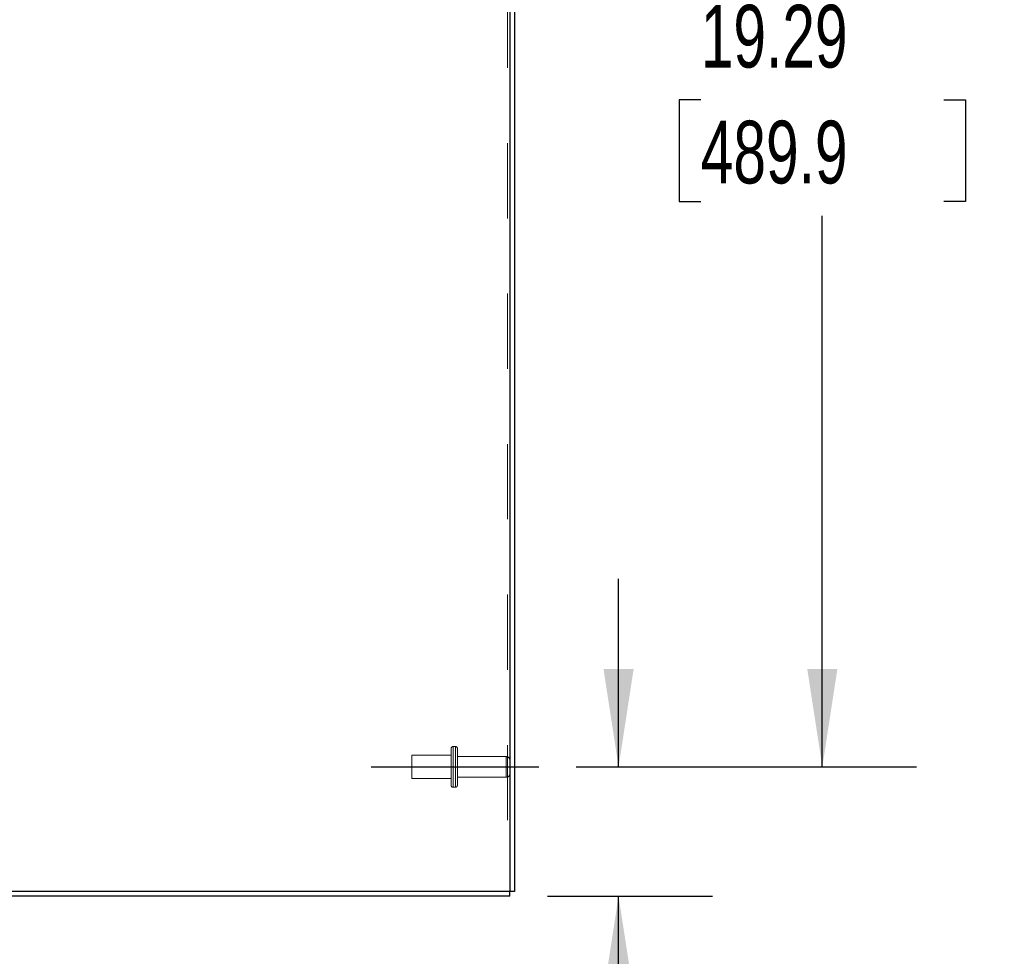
# Model space of a CAD drawing. Header units: inches. Extents: x 0.2 to 10.8, y 0.2 to 8.2.
# Tile 80 of 98: x 6.2 to 7.5, y 3.1 to 4.3. Entities that reach past the tile are written whole.
import ezdxf

# ---------------------------------------------------------------- set-up
doc = ezdxf.new("R2010")
doc.units = ezdxf.units.IN
doc.header["$MEASUREMENT"] = 0
doc.linetypes.add('CENTERX2', pattern=[0.8, 0.5, -0.1, 0.1, -0.1])
doc.linetypes.add('HIDDEN', pattern=[0.075, 0.05, -0.025])
for name, color, linetype in [('CENTER', 40, 'CENTERX2'), ('DIMENSIONS', 140, 'Continuous'), ('SLD-0', 179, 'Continuous')]:
    doc.layers.add(name, color=color, linetype=linetype)
doc.styles.add('SLDTEXTSTYLE0', font='TXT', dxfattribs={"width": 0.7})
doc.dimstyles.new('SLDDIMSTYLE0', dxfattribs={"dimtxt": 0.084961, "dimasz": 0.13, "dimexe": 0, "dimexo": 0.0625, "dimgap": 0.02124, "dimtad": 0, "dimtih": 1, "dimtoh": 1, "dimlfac": 12, "dimrnd": 1e-09, "dimzin": 12, "dimdsep": 46, "dimtxsty": 'SLDTEXTSTYLE0', "dimsah": 1, "dimcen": 0.09, "dimadec": 0, "dimazin": 3, "dimtfac": 1, "dimtofl": 0, "dimtmove": 0, "dimatfit": 3, "dimfxl": 0, "dimfrac": 2, "dimtolj": 1, "dimtzin": 12, "dimarcsym": 0})
doc.dimstyles.new('SLDDIMSTYLE1', dxfattribs={"dimtxt": 0.084961, "dimasz": 0.13, "dimexe": 0, "dimexo": 0.0625, "dimgap": 0.02124, "dimtad": 0, "dimtih": 1, "dimtoh": 1, "dimlfac": 12, "dimrnd": 1e-09, "dimzin": 12, "dimdsep": 46, "dimtxsty": 'SLDTEXTSTYLE0', "dimsah": 1, "dimcen": 0.09, "dimadec": 0, "dimazin": 3, "dimtfac": 1, "dimtmove": 0, "dimatfit": 0, "dimfxl": 0, "dimfrac": 2, "dimtolj": 1, "dimtzin": 12, "dimarcsym": 0})

# ---------------------------------------------------------------- blocks, each defined once
blk = doc.blocks.new('_D_13')
at = {"layer": 'DIMENSIONS'}
for p, q in [((6.9147, 4.949), (7.3667, 4.949)), ((7.2417, 4.949), (7.2417, 4.3822)), ((7.0801, 4.2282), (7.0516, 4.2282)), ((7.0516, 4.2282), (7.0516, 4.0932)), ((7.4033, 4.2282), (7.4318, 4.2282)), ((7.4318, 4.2282), (7.4318, 4.0932)), ((7.0516, 4.0932), (7.0801, 4.0932)), ((7.4318, 4.0932), (7.4033, 4.0932)), ((7.2417, 3.3417), (7.2417, 4.0741)), ((6.9147, 3.3417), (7.3667, 3.3417))]:
    blk.add_line(p, q, dxfattribs=at)
for points in [[(7.2417, 4.949), (7.2217, 4.819), (7.2617, 4.819)], [(7.2417, 3.3417), (7.2617, 3.4717), (7.2217, 3.4717)]]:
    blk.add_solid(points, dxfattribs=at)
at = {"layer": 'DIMENSIONS', "char_height": 0.08333, "attachment_point": 1, "style": 'SLDTEXTSTYLE0'}
for s, insert in [('19.29', (7.0801, 4.3546)), ('489.9', (7.0801, 4.2006))]:
    blk.add_mtext(s, dxfattribs=dict(at, insert=insert))
blk = doc.blocks.new('_D_14')
at = {"layer": 'DIMENSIONS'}
for p, q in [((6.9709, 3.3417), (6.9709, 3.5917)), ((6.9147, 3.3417), (7.0959, 3.3417)), ((6.8765, 3.17), (7.0959, 3.17)), ((6.9709, 2.9356), (6.9709, 3.17)), ((7.0494, 2.9356), (6.9709, 2.9356)), ((7.2026, 2.9356), (7.174, 2.9356)), ((7.174, 2.9356), (7.174, 2.8005)), ((7.455, 2.9356), (7.4836, 2.9356)), ((7.4836, 2.9356), (7.4836, 2.8005)), ((7.174, 2.8005), (7.2026, 2.8005)), ((7.4836, 2.8005), (7.455, 2.8005))]:
    blk.add_line(p, q, dxfattribs=at)
for points in [[(6.9709, 3.3417), (6.9909, 3.4717), (6.9509, 3.4717)], [(6.9709, 3.17), (6.9509, 3.04), (6.9909, 3.04)]]:
    blk.add_solid(points, dxfattribs=at)
at = {"layer": 'DIMENSIONS', "char_height": 0.08333, "attachment_point": 1, "style": 'SLDTEXTSTYLE0'}
for s, insert in [('2.06', (7.2026, 3.062)), ('52.3', (7.2026, 2.908))]:
    blk.add_mtext(s, dxfattribs=dict(at, insert=insert))

msp = doc.modelspace()

# ---------------------------------------------------------------- linework, layer by layer
at = {"layer": 'CENTER'}
msp.add_line((6.6421018, 3.3417127), (6.8647218, 3.3417127), dxfattribs=at)
at = {"layer": 'SLD-0', "linetype": 'HIDDEN', "lineweight": 18}
for p, q in [((6.8234543, 5.570811), (6.8234543, 3.1759627)), ((6.8234543, 5.570811), (6.8234543, 3.1759627)), ((6.748371, 3.3662961), (6.748371, 3.3417127)), ((6.7542043, 3.3687961), (6.750871, 3.3687961)), ((6.750871, 3.3686477), (6.750871, 3.3147778)), ((6.750871, 3.3686477), (6.750871, 3.3147778)), ((6.7542043, 3.3686477), (6.7542043, 3.3147778)), ((6.7542043, 3.3686477), (6.7542043, 3.3147778)), ((6.7567043, 3.3662961), (6.7567043, 3.3417127)), ((6.6962876, 3.3573377), (6.6962876, 3.3417127)), ((6.748371, 3.3573377), (6.6962876, 3.3573377)), ((6.8214543, 3.3555461), (6.7567043, 3.3555461)), ((6.8214543, 3.3555074), (6.8214543, 3.3279181)), ((6.8214543, 3.3555074), (6.8214543, 3.3279181)), ((6.6962876, 3.3417127), (6.6962876, 3.3260877)), ((6.748371, 3.3417127), (6.748371, 3.3171294)), ((6.7567043, 3.3417127), (6.7567043, 3.3171294)), ((6.6962876, 3.3260877), (6.748371, 3.3260877)), ((6.7567043, 3.3278794), (6.8214543, 3.3278794)), ((6.750871, 3.3146294), (6.7542043, 3.3146294))]:
    msp.add_line(p, q, dxfattribs=at)
at = {"layer": 'SLD-0', "linetype": 'Continuous', "lineweight": 25}
for p, q in [((6.8264543, 5.57221), (6.8264543, 3.1759627)), ((6.8324543, 5.5731633), (6.8324543, 3.1759627)), ((6.8264543, 3.1699627), (5.860527, 3.1699627)), ((6.8264543, 3.1759627), (5.8605303, 3.1759627)), ((6.8264543, 3.1699627), (6.8264543, 3.1759627)), ((6.8324543, 3.1759627), (6.8264543, 3.1759627))]:
    msp.add_line(p, q, dxfattribs=at)
at = {"layer": 'SLD-0', "linetype": 'HIDDEN', "lineweight": 18}
for centre, radius, start, end in [((6.750871, 3.3662961), 0.0025, 90, 180), ((6.7542043, 3.3662961), 0.0025, 0, 90), ((6.8214543, 3.3505461), 0.005, 0, 90), ((6.8214543, 3.3328794), 0.005, 270, 0), ((6.750871, 3.3171294), 0.0025, 180, 270), ((6.7542043, 3.3171294), 0.0025, 270, 0)]:
    msp.add_arc(centre, radius, start, end, dxfattribs=at)

# ---------------------------------------------------------------- dimensions: what is measured, and where the dimension line sits
at = {"layer": 'DIMENSIONS'}
for base, p1, p2, dimstyle, picture, middle in [((7.2416814, 3.3417127), (6.8647218, 4.9490219), (6.8647218, 3.3417127), 'SLDDIMSTYLE0', '_D_13', (7.2416814, 4.228189)), ((6.9709327, 3.1699627), (6.8647218, 3.3417127), (6.8264543, 3.1699627), 'SLDDIMSTYLE1', '_D_14', (6.9709327, 2.9355788))]:
    dim = msp.add_linear_dim(base=base, p1=p1, p2=p2, angle=90, dimstyle=dimstyle, dxfattribs=at)
    dim.commit()
    dim.dimension.update_dxf_attribs({"geometry": picture, "text_midpoint": middle, "dimtype": 160})

doc.saveas('drawing.dxf')
